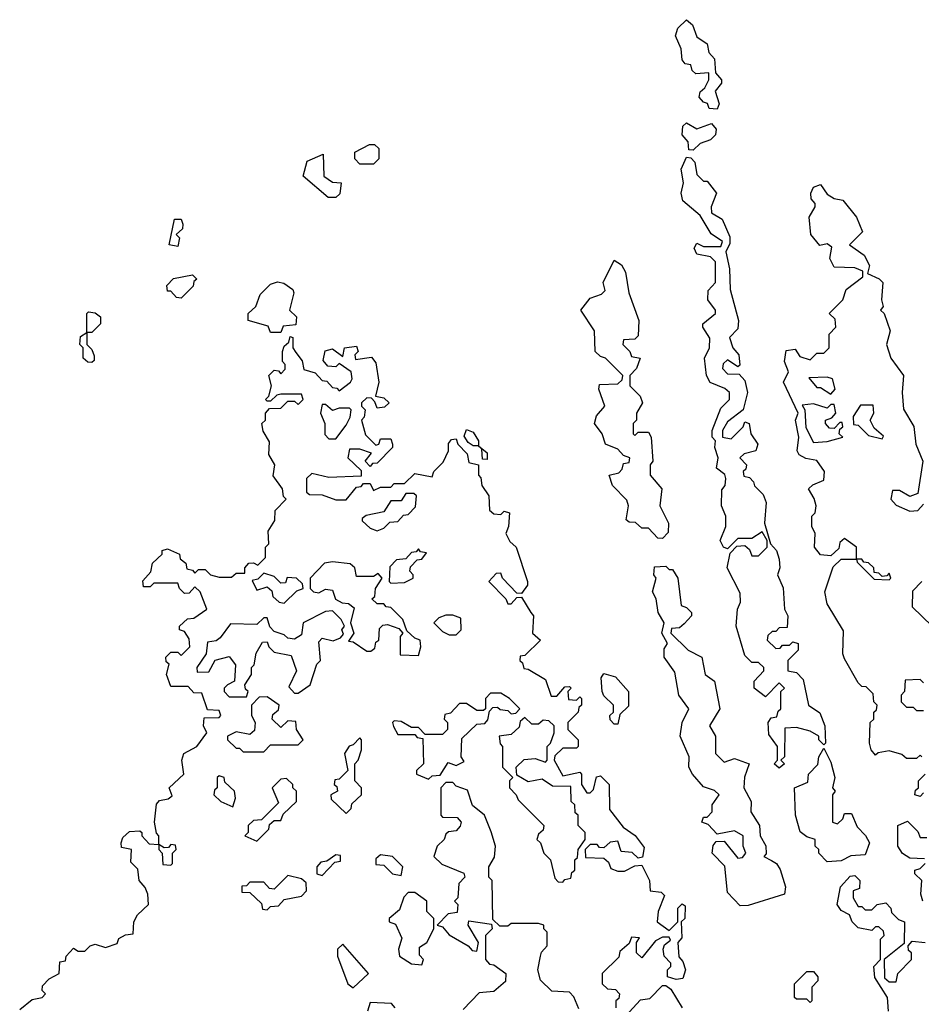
# Model space of a CAD drawing. Extents: x 2494106 to 2685573, y 758056 to 915185.
# Tile 34 of 256: x 2498885 to 2501509, y 846725 to 849590. Entities that reach past the tile are written whole.
import ezdxf

# ---------------------------------------------------------------- set-up
doc = ezdxf.new("R2010")
doc.units = 0

msp = doc.modelspace()

# ---------------------------------------------------------------- linework, layer by layer
at = {"layer": '0CON05XD'}
for points in [[(2500915, 849330), (2500891.7, 849331.7), (2500886.4, 849346.4), (2500875, 849350), (2500862.5, 849365), (2500865, 849380), (2500878.3, 849391.7), (2500890, 849415), (2500890, 849435), (2500852.5, 849432.5), (2500841.7, 849441.7), (2500838.3, 849458.3), (2500821.7, 849461.7), (2500813, 849473), (2500810, 849505), (2500793, 849543), (2500800, 849565), (2500825, 849590), (2500842.5, 849575), (2500855, 849540), (2500885, 849520), (2500890, 849495), (2500906.4, 849476.4), (2500910, 849435), (2500927.5, 849415), (2500927.5, 849405), (2500908.3, 849381.7), (2500920, 849345), (2500915, 849330)], [(2500845, 849210), (2500831.7, 849211.7), (2500830, 849235), (2500812.5, 849255), (2500815, 849280), (2500825, 849290), (2500855, 849272.5), (2500898.3, 849288.3), (2500911.7, 849271.7), (2500910, 849255), (2500895, 849240), (2500865, 849230), (2500845, 849210)], [(2499915, 849170), (2499875, 849170), (2499860, 849185), (2499860, 849205), (2499903, 849227), (2499917, 849227), (2499930, 849215), (2499930, 849185), (2499915, 849170)], [(2499805, 849072.5), (2499783, 849073), (2499710, 849135), (2499721.7, 849178.3), (2499768.3, 849198.3), (2499770, 849135), (2499795, 849117.5), (2499820, 849115), (2499817, 849083), (2499805, 849072.5)], [(2501095, 847412.5), (2501080, 847425), (2501090, 847435), (2501090, 847475), (2501065, 847510), (2501062.5, 847545), (2501071.7, 847558.3), (2501088.3, 847561.7), (2501091.7, 847578.3), (2501100, 847585), (2501100, 847635), (2501110, 847645), (2501095, 847660), (2501055, 847620), (2501022.5, 847645), (2501022.5, 847665), (2501050, 847695), (2501050, 847705), (2501035, 847720), (2501015, 847720), (2500995, 847740), (2500970, 847825), (2500973.3, 847875), (2500982.5, 847895), (2500981.7, 847921.7), (2500943.8, 847995), (2500952.5, 848037.5), (2500971.7, 848058.3), (2500995, 848060), (2501008.3, 848048.3), (2501015, 848030), (2501035, 848030), (2501060, 848055), (2501060, 848075), (2501045, 848100), (2501015, 848080), (2500975, 848080), (2500945, 848050), (2500932.5, 848055), (2500923.3, 848075), (2500940, 848115), (2500940, 848145), (2500927.5, 848175), (2500928.3, 848221.7), (2500937.5, 848235), (2500940, 848255), (2500936.4, 848266.4), (2500912.5, 848285), (2500917.5, 848315), (2500907.5, 848345), (2500910, 848365), (2500900, 848375), (2500900, 848395), (2500925, 848460), (2500950, 848485), (2500950, 848505), (2500937, 848517), (2500893.9, 848533.9), (2500883.3, 848555), (2500877.5, 848605), (2500892.5, 848635), (2500893, 848663), (2500872.5, 848695), (2500872.5, 848705), (2500910, 848735), (2500910, 848745), (2500887.5, 848775), (2500888.3, 848801.7), (2500910, 848825), (2500910, 848885), (2500895, 848900), (2500855, 848907.5), (2500847.5, 848925), (2500855, 848940), (2500875, 848930), (2500925, 848930), (2500930, 848945), (2500897, 848967), (2500865, 849020), (2500815, 849062.5), (2500810, 849085), (2500816.7, 849115), (2500810, 849155), (2500825, 849190), (2500838.3, 849188.3), (2500850, 849175), (2500855, 849140), (2500875, 849120), (2500885, 849120), (2500912.5, 849085), (2500897.5, 849045), (2500898.3, 849028.3), (2500929.3, 849009.3), (2500951.7, 848958.3), (2500951.7, 848938.3), (2500940, 848915), (2500950, 848865), (2500952.5, 848805), (2500976.7, 848715), (2500975, 848690), (2500950, 848665), (2500960, 848635), (2500977.5, 848615), (2500980, 848585), (2500975, 848580), (2500945, 848600), (2500931.7, 848588.3), (2500930, 848575), (2500945, 848560), (2500978.3, 848558.3), (2500995, 848540), (2501002.5, 848505), (2500990, 848455), (2500945, 848420), (2500930, 848395), (2500930, 848375), (2500955, 848370), (2500990, 848405), (2500995, 848420), (2501007.5, 848415), (2501012.5, 848385), (2501032.5, 848355), (2501027.5, 848335), (2500993, 848327), (2500980, 848315), (2501000, 848295), (2500998.3, 848281.7), (2500990, 848275), (2500991.7, 848261.7), (2501008.3, 848258.3), (2501020, 848245), (2501023.6, 848233.6), (2501048.8, 848208.8), (2501056.7, 848185), (2501052.5, 848125), (2501070, 848065), (2501086.7, 848045), (2501095, 848020), (2501096.7, 847995), (2501090, 847975), (2501106.4, 847936.4), (2501110, 847875), (2501120, 847855), (2501118.3, 847821.7), (2501095, 847820), (2501085, 847810), (2501075, 847810), (2501061.7, 847798.3), (2501060, 847785), (2501085, 847760), (2501098.3, 847761.7), (2501105, 847770), (2501125, 847770), (2501135, 847780), (2501150, 847775), (2501150, 847755), (2501120, 847725), (2501120, 847695), (2501145, 847690), (2501165, 847670), (2501180, 847595), (2501213, 847573), (2501227.5, 847535), (2501230, 847485), (2501225, 847480), (2501210, 847495), (2501210, 847505), (2501185, 847520), (2501145, 847530), (2501111.7, 847528.3), (2501110, 847445), (2501100, 847435), (2501110, 847425), (2501095, 847412.5)], [(2501510, 847445), (2501505, 847450), (2501495, 847440), (2501465, 847440), (2501451.7, 847451.7), (2501415, 847462.5), (2501383, 847457), (2501375, 847450), (2501362.5, 847465), (2501357.5, 847485), (2501360, 847545), (2501370, 847555), (2501370, 847575), (2501378.3, 847581.7), (2501380, 847595), (2501370, 847605), (2501368.3, 847628.3), (2501348.3, 847648.3), (2501335, 847650), (2501325, 847660), (2501285, 847730), (2501280, 847745), (2501281.7, 847811.7), (2501235, 847890), (2501227.5, 847925), (2501251.7, 847998.3), (2501275, 848020), (2501320, 848020), (2501320, 848055), (2501285, 848080), (2501271.7, 848068.3), (2501268.3, 848051.7), (2501245, 848030), (2501215, 848032.5), (2501197.5, 848055), (2501200, 848095), (2501190, 848115), (2501190, 848145), (2501200, 848155), (2501202.5, 848175), (2501197, 848197), (2501180, 848225), (2501193, 848237), (2501225, 848250), (2501226.7, 848275), (2501205, 848307.5), (2501173, 848313), (2501153.6, 848323.6), (2501147.5, 848335), (2501152.5, 848375), (2501142.5, 848425), (2501150, 848445), (2501107.5, 848535), (2501122.5, 848565), (2501110, 848595), (2501115, 848627.5), (2501141.7, 848631.7), (2501155, 848610), (2501185, 848600), (2501205, 848620), (2501225, 848620), (2501240, 848635), (2501240, 848675), (2501260, 848695), (2501258.3, 848718.3), (2501240, 848735), (2501280, 848775), (2501290, 848805), (2501338.3, 848841.7), (2501338.3, 848858.3), (2501315, 848867.5), (2501255, 848870), (2501242.5, 848895), (2501248.3, 848928.3), (2501235, 848937.5), (2501213, 848933), (2501187.5, 848965), (2501182.5, 849015), (2501200, 849045), (2501200, 849055), (2501188.3, 849068.3), (2501187.5, 849085), (2501195, 849102.5), (2501215, 849110), (2501235, 849082.5), (2501255, 849070), (2501280, 849065), (2501320, 849015), (2501337, 848973), (2501300, 848935), (2501342.5, 848905), (2501357.5, 848875), (2501351.7, 848851.7), (2501386.1, 848836.1), (2501396.7, 848825), (2501392.5, 848775), (2501397.5, 848755), (2501390, 848745), (2501400, 848735), (2501417.5, 848685), (2501407.5, 848645), (2501420, 848605), (2501456.7, 848555), (2501452.5, 848505), (2501457, 848457), (2501486.4, 848406.4), (2501492.5, 848355), (2501512.5, 848305), (2501498.3, 848211.7), (2501475, 848202.5), (2501445, 848220), (2501425, 848220), (2501420, 848195), (2501435, 848177.5), (2501475, 848160), (2501498.3, 848161.7), (2501515, 848180)], [(2499345, 848930), (2499320, 848935), (2499335, 849010), (2499355, 849010), (2499360, 848995), (2499358.3, 848981.7), (2499340, 848965), (2499350, 848955), (2499345, 848930)], [(2500755, 848080), (2500741.7, 848081.7), (2500715, 848110), (2500695, 848110), (2500677, 848127), (2500658.3, 848128.3), (2500650, 848135), (2500656.7, 848175), (2500651.7, 848191.7), (2500610, 848235), (2500600, 848265), (2500628.3, 848271.7), (2500638.3, 848281.7), (2500641.7, 848298.3), (2500658.3, 848301.7), (2500660, 848315), (2500641.7, 848321.7), (2500625, 848340), (2500590, 848355), (2500580, 848385), (2500557.5, 848415), (2500563, 848437), (2500587.5, 848465), (2500570, 848515), (2500571.7, 848528.3), (2500625, 848530), (2500638.3, 848541.7), (2500640, 848555), (2500590, 848605), (2500575, 848610), (2500560, 848625), (2500557.5, 848685), (2500517.5, 848745), (2500545, 848780), (2500578.3, 848791.7), (2500588.3, 848801.7), (2500582.5, 848825), (2500615, 848890), (2500636.4, 848876.4), (2500647.5, 848855), (2500657.5, 848795), (2500686.7, 848715), (2500685, 848670), (2500675, 848660), (2500641.7, 848658.3), (2500640, 848645), (2500660, 848625), (2500665, 848610), (2500690, 848605), (2500680, 848575), (2500660, 848555), (2500660, 848525), (2500690, 848495), (2500697.5, 848475), (2500680, 848445), (2500680, 848425), (2500670, 848415), (2500670, 848385), (2500675, 848380), (2500685, 848390), (2500715, 848390), (2500722.5, 848375), (2500727.5, 848305), (2500720, 848295), (2500720, 848265), (2500753.3, 848225), (2500747.5, 848175), (2500772.5, 848125), (2500771.7, 848098.3), (2500755, 848080)], [(2499355, 848780), (2499341.7, 848781.7), (2499325, 848800), (2499315, 848800), (2499313, 848817), (2499333, 848837), (2499387.5, 848847.5), (2499400, 848835), (2499391.7, 848828.3), (2499390, 848815), (2499355, 848780)], [(2499645, 848680), (2499615, 848680), (2499608.3, 848698.3), (2499550, 848715), (2499550, 848735), (2499572.5, 848755), (2499585, 848790), (2499615, 848820), (2499635, 848827.5), (2499653.3, 848823.3), (2499680, 848805), (2499682.5, 848795), (2499670, 848745), (2499690, 848725), (2499688.3, 848701.7), (2499651.7, 848698.3), (2499645, 848680)], [(2499095, 848592.5), (2499083, 848593), (2499070, 848605), (2499070, 848635), (2499060, 848645), (2499061.7, 848668.3), (2499080, 848680), (2499080, 848735), (2499085, 848740), (2499105, 848737.5), (2499120, 848725), (2499120, 848705), (2499095, 848680), (2499080, 848680), (2499080, 848645), (2499095, 848630), (2499101.7, 848611.7), (2499101.7, 848598.3), (2499095, 848592.5)], [(2498885, 846710), (2498921.2, 846738.8), (2498950, 846745), (2498960, 846755), (2498950, 846765), (2498951.7, 846778.3), (2498970.7, 846799.3), (2499000, 846815), (2499001.7, 846848.3), (2499018.3, 846851.7), (2499020, 846865), (2499041.7, 846888.3), (2499055, 846880), (2499075, 846880), (2499090, 846895), (2499105, 846900), (2499135, 846890), (2499168.3, 846901.7), (2499173.6, 846916.4), (2499193, 846927), (2499215, 846930), (2499217.5, 846965), (2499227.5, 846985), (2499260, 847015), (2499257.5, 847045), (2499250, 847065), (2499232.5, 847085), (2499228.3, 847118.3), (2499208.3, 847138.3), (2499210, 847175), (2499181.7, 847181.7), (2499180, 847195), (2499185, 847210), (2499205, 847227.5), (2499235, 847230), (2499240, 847225), (2499240, 847215), (2499261.7, 847191.7), (2499290, 847190), (2499290, 847215), (2499283, 847223), (2499277.5, 847255), (2499283, 847307), (2499291.7, 847318.3), (2499317, 847323), (2499328.3, 847331.7), (2499320, 847355), (2499362.5, 847395), (2499356.7, 847435), (2499362.5, 847455), (2499400, 847475), (2499430, 847515), (2499420, 847535), (2499421.7, 847558.3), (2499465, 847560), (2499470, 847565), (2499465, 847580), (2499431.7, 847581.7), (2499415, 847630), (2499391.7, 847631.7), (2499375, 847650), (2499325, 847650), (2499312.5, 847685), (2499320, 847715), (2499311.7, 847721.7), (2499310, 847735), (2499325, 847750), (2499345, 847750), (2499355, 847740), (2499380, 847765), (2499378.3, 847788.3), (2499365, 847810), (2499350, 847815), (2499350, 847825), (2499373, 847847), (2499391.7, 847848.3), (2499430, 847875), (2499410, 847925), (2499395, 847940), (2499378.3, 847921.7), (2499365, 847920), (2499350, 847935), (2499345, 847950), (2499275, 847950), (2499265, 847940), (2499245, 847940), (2499243, 847957), (2499267, 847983), (2499271.7, 848008.3), (2499300, 848035), (2499300, 848045), (2499315, 848050), (2499350, 848035), (2499351.7, 848021.7), (2499368.3, 848008.3), (2499371.7, 847991.7), (2499388.3, 847988.3), (2499395, 847980), (2499405, 847990), (2499425, 847990), (2499440, 847975), (2499465, 847967.5), (2499501.7, 847968.3), (2499515, 847980), (2499540, 847980), (2499540, 847995), (2499551.7, 848008.3), (2499565, 848010), (2499577.5, 848002.5), (2499600, 848025), (2499600, 848055), (2499610, 848065), (2499608.3, 848101.7), (2499627, 848133), (2499628.3, 848161.7), (2499660, 848195), (2499653, 848203), (2499650, 848225), (2499623, 848263), (2499627.5, 848295), (2499610, 848325), (2499611.7, 848361.7), (2499593, 848393), (2499590, 848415), (2499600, 848425), (2499600, 848445), (2499611.7, 848458.3), (2499645, 848460), (2499665, 848480), (2499685, 848480), (2499695, 848470), (2499710, 848485), (2499705, 848500), (2499645, 848500), (2499633, 848497), (2499615, 848480), (2499605, 848480), (2499600, 848485), (2499610, 848495), (2499617.5, 848525), (2499610, 848555), (2499625, 848570), (2499638.3, 848568.3), (2499645, 848560), (2499657, 848573), (2499657, 848587), (2499650, 848595), (2499650, 848625), (2499655, 848640), (2499668.3, 848651.7), (2499671.7, 848668.3), (2499680, 848665), (2499680, 848635), (2499688.3, 848621.7)], [(2499688.3, 848621.7), (2499707, 848597), (2499711.7, 848571.7), (2499745, 848562.5), (2499765, 848540), (2499778.3, 848538.3), (2499795, 848520), (2499808.3, 848518.3), (2499815, 848510), (2499847.5, 848535), (2499852.5, 848545), (2499850, 848565), (2499815, 848590), (2499805, 848580), (2499781.7, 848581.7), (2499768.3, 848598.3), (2499773.6, 848626.4), (2499795, 848632.5), (2499825, 848610), (2499830, 848635), (2499865, 848640), (2499870, 848625), (2499860, 848615), (2499861.7, 848601.7), (2499908.3, 848608.3), (2499921.7, 848591.7), (2499930, 848535), (2499920, 848495), (2499945, 848490), (2499960, 848475), (2499947, 848463), (2499925, 848460), (2499918.3, 848478.3), (2499908.3, 848488.3), (2499895, 848490), (2499880, 848475), (2499880, 848465), (2499890, 848455), (2499887, 848433), (2499880, 848425), (2499891.7, 848381.7), (2499921.7, 848351.7), (2499930, 848355), (2499935, 848370), (2499965, 848370), (2499970, 848355), (2499970, 848345), (2499925, 848300), (2499911.7, 848298.3), (2499905, 848290), (2499890, 848305), (2499908.3, 848328.3), (2499875, 848340), (2499845, 848340), (2499840, 848315), (2499878.3, 848278.3), (2499878.3, 848261.7), (2499785, 848257.5), (2499735, 848270), (2499720, 848255), (2499720, 848215), (2499728.3, 848208.3), (2499765, 848207.5), (2499805, 848192.5), (2499835, 848192.5), (2499865, 848230), (2499878.3, 848231.7), (2499885, 848240), (2499905, 848240), (2499915, 848220), (2499935, 848230), (2499965, 848230), (2499975, 848240), (2500005, 848240), (2500035, 848270), (2500085, 848260), (2500090, 848275), (2500117.5, 848302.5), (2500132.5, 848335), (2500133, 848357), (2500141.7, 848368.3), (2500155, 848370), (2500160, 848355), (2500187, 848327), (2500191.7, 848301.7), (2500220, 848295), (2500220, 848265), (2500227, 848257), (2500230, 848235), (2500250, 848205), (2500252.5, 848162.5), (2500265, 848152.5), (2500285, 848150), (2500295, 848160), (2500310, 848155), (2500307.5, 848115), (2500300, 848095), (2500311.7, 848071.7), (2500330, 848055), (2500362.5, 847955), (2500362.5, 847945), (2500345, 847920), (2500331.7, 847921.7), (2500290, 847965), (2500285, 847980), (2500271.7, 847978.3), (2500250, 847955), (2500300, 847905), (2500305, 847890), (2500315, 847890), (2500331.7, 847908.3), (2500345, 847910), (2500372.5, 847865), (2500380, 847855), (2500377.5, 847805), (2500400, 847785), (2500355, 847740), (2500341.7, 847738.3), (2500340, 847725), (2500348.3, 847718.3), (2500351.7, 847701.7), (2500365, 847700), (2500415, 847670), (2500431.7, 847621.7), (2500448.3, 847621.7), (2500471.7, 847648.3), (2500485, 847650), (2500490, 847645), (2500480, 847635), (2500481.7, 847611.7), (2500505, 847610), (2500515, 847620), (2500520, 847615), (2500520, 847595), (2500511.7, 847588.3), (2500510, 847575), (2500480, 847545), (2500480, 847525), (2500510, 847495), (2500510, 847475), (2500505, 847470), (2500465, 847470), (2500441.7, 847448.3), (2500440, 847435), (2500465, 847390), (2500515, 847400), (2500520, 847395), (2500520, 847365), (2500535, 847340), (2500545, 847340), (2500555, 847350), (2500563, 847387), (2500575, 847390), (2500600, 847365), (2500601.7, 847291.7), (2500640.7, 847240.7), (2500676.4, 847216.4), (2500701.7, 847181.7), (2500697, 847153), (2500685, 847150), (2500667, 847167), (2500635, 847170), (2500625, 847200), (2500603, 847197), (2500585, 847180), (2500571.7, 847181.7), (2500565, 847190), (2500545, 847190), (2500530, 847175), (2500531.7, 847151.7), (2500585, 847150), (2500598.3, 847138.3), (2500605, 847120), (2500625, 847112.5), (2500645, 847112.5), (2500675, 847127.5), (2500695, 847130), (2500717.5, 847085), (2500720, 847055), (2500751.7, 847051.7), (2500761.7, 847041.7), (2500742.5, 846995), (2500740, 846965), (2500775, 846940), (2500800, 846965), (2500800, 847005), (2500813, 847017), (2500821.7, 847011.7), (2500820, 846975), (2500810, 846965), (2500811.7, 846918.3), (2500800, 846905), (2500803, 846863), (2500815, 846850), (2500822.5, 846825), (2500815, 846800), (2500795, 846797.5), (2500770, 846805), (2500770, 846825), (2500780, 846835), (2500780, 846845), (2500760, 846865), (2500757.5, 846885), (2500761.7, 846898.3), (2500778.3, 846911.7), (2500775, 846920), (2500755, 846920), (2500735, 846910), (2500695, 846860), (2500680, 846875), (2500680, 846905), (2500688.3, 846918.3), (2500665, 846920), (2500658.3, 846901.7), (2500631.7, 846878.3), (2500628.3, 846861.7), (2500580, 846815), (2500580, 846785), (2500595, 846770), (2500618.3, 846768.3), (2500630, 846755), (2500628.3, 846741.7), (2500620, 846735), (2500620, 846715)], [(2501245, 848500), (2501257.5, 848515), (2501250, 848545), (2501235, 848550), (2501181.7, 848548.3), (2501205, 848520), (2501215, 848520), (2501245, 848500)], [(2499805, 848370), (2499835, 848410), (2499847, 848433), (2499850, 848455), (2499845, 848460), (2499815, 848460), (2499795, 848452.5), (2499775, 848470), (2499765, 848470), (2499760, 848445), (2499772.5, 848415), (2499773, 848383), (2499785, 848370), (2499805, 848370)], [(2501195, 848360), (2501235, 848362.5), (2501280, 848375), (2501270, 848385), (2501271.7, 848398.3), (2501280, 848405), (2501278.3, 848418.3), (2501271.7, 848418.3), (2501255, 848400), (2501241.7, 848401.7), (2501230, 848415), (2501230, 848425), (2501248.3, 848431.7), (2501260, 848445), (2501255, 848470), (2501245, 848470), (2501235, 848460), (2501195, 848472.5), (2501161.7, 848468.3), (2501170, 848455), (2501173, 848403), (2501195, 848360)], [(2501395, 848370), (2501398.3, 848378.3), (2501371.7, 848401.7), (2501360, 848425), (2501370, 848445), (2501368.3, 848468.3), (2501331.7, 848468.3), (2501310, 848435), (2501311.7, 848411.7), (2501325, 848410), (2501355, 848380), (2501395, 848370)], [(2500245, 848310), (2500231.7, 848311.7), (2500230, 848340), (2500220, 848350), (2500205, 848350), (2500190, 848360), (2500178.3, 848378.3), (2500185, 848397.5), (2500205, 848390), (2500220, 848365), (2500220, 848350), (2500245, 848330), (2500245, 848310)], [(2499925, 848102.5), (2499945, 848110), (2499961.7, 848128.3), (2499985, 848130), (2500001.7, 848148.3), (2500015, 848150), (2500037, 848173), (2500040, 848205), (2500031.7, 848211.7), (2500008.3, 848211.7), (2499995, 848190), (2499965, 848190), (2499945, 848157.5), (2499893, 848147), (2499881.7, 848138.3), (2499881.7, 848131.7), (2499905, 848110), (2499925, 848102.5)], [(2499965, 847950), (2500005, 847952.5), (2500030, 847965), (2500030, 847975), (2500020, 847985), (2500021.7, 847998.3), (2500041.7, 848018.3), (2500055, 848020), (2500068.3, 848038.3), (2500051.7, 848041.7), (2500045, 848050), (2500038.3, 848041.7), (2500025, 848040), (2500008.3, 848021.7), (2499981.7, 848018.3), (2499961.7, 847998.3), (2499960, 847955), (2499965, 847950)], [(2500045, 847740), (2500052.5, 847765), (2500050, 847785), (2500035, 847790), (2500011.7, 847811.7), (2500000, 847845), (2499965, 847880), (2499951.7, 847881.7), (2499945, 847890), (2499925, 847890), (2499910, 847905), (2499918.3, 847911.7), (2499920, 847935), (2499940, 847965), (2499928.3, 847978.3), (2499915, 847970), (2499865, 847970), (2499860, 847995), (2499847, 848007), (2499795, 848012.5), (2499771.7, 848008.3), (2499730, 847965), (2499730, 847935), (2499740, 847925), (2499755, 847922.5), (2499775, 847932.5), (2499795, 847930), (2499803.6, 847903.6), (2499823, 847893), (2499841.7, 847891.7), (2499858.3, 847878.3), (2499847.5, 847835), (2499857.5, 847805), (2499841.7, 847781.7), (2499855, 847780), (2499895, 847752.5), (2499907, 847753), (2499918.3, 847761.7), (2499921.7, 847778.3), (2499930, 847785), (2499931.7, 847818.3), (2499941.7, 847828.3), (2499955, 847830), (2499988.3, 847818.3), (2500000, 847805), (2499992.5, 847795), (2499991.7, 847741.7), (2500045, 847740)], [(2501415, 847960), (2501420, 847965), (2501415, 847980), (2501408.3, 847971.7), (2501395, 847970), (2501385, 847980), (2501371.7, 847981.7), (2501370, 847995), (2501355, 848010), (2501341.7, 848011.7), (2501335, 848020), (2501320, 848020), (2501321.7, 848011.7), (2501371.7, 847961.7), (2501415, 847960)], [(2500981.7, 847011.7), (2500945, 847050), (2500937, 847127), (2500900, 847165), (2500903, 847187), (2500911.7, 847198.3), (2500935, 847200), (2500975, 847150), (2500988.3, 847151.7), (2500997.5, 847165), (2500990, 847185), (2500990, 847215), (2500965, 847230), (2500915, 847220), (2500888.3, 847248.3), (2500870, 847255), (2500875, 847270), (2500885, 847270), (2500900, 847285), (2500900, 847305), (2500920, 847335), (2500907, 847347), (2500875, 847357.5), (2500842.5, 847395), (2500832.5, 847415), (2500833.3, 847445), (2500806.7, 847505), (2500812.5, 847545), (2500832.5, 847585), (2500802.5, 847625), (2500791.7, 847691.7), (2500760, 847735), (2500760.7, 847759.3), (2500770, 847775), (2500753.3, 847805), (2500760, 847835), (2500742.5, 847865), (2500736.7, 847905), (2500726.7, 847925), (2500737.5, 847965), (2500730, 847975), (2500731.7, 847998.3), (2500765, 848000), (2500775, 847990), (2500785, 847990), (2500800, 847965), (2500810, 847885), (2500825, 847880), (2500840, 847865), (2500840, 847855), (2500818.3, 847831.7), (2500805, 847820), (2500781.7, 847818.3), (2500780, 847805), (2500830, 847755), (2500870, 847735), (2500880, 847685), (2500906.7, 847665), (2500922.5, 847585), (2500892.5, 847535), (2500910, 847505), (2500910, 847455), (2500935, 847430), (2500965, 847440), (2501007.5, 847425), (2500993.6, 847386.4), (2500992.5, 847355), (2501013.3, 847315), (2501012.5, 847285), (2501037.5, 847245), (2501040, 847215), (2501056.4, 847186.4), (2501057.5, 847162.5), (2501050, 847155), (2501073, 847143), (2501087.5, 847135), (2501097.7, 847117.7), (2501113, 847067), (2501110, 847045), (2501005, 847012.5), (2500981.7, 847011.7)], [(2499655, 847892.5), (2499691.7, 847928.3), (2499710, 847935), (2499708.3, 847948.3), (2499690, 847965), (2499663, 847967), (2499658.3, 847951.7), (2499645, 847950), (2499625, 847970), (2499595, 847980), (2499578.3, 847961.7), (2499561.7, 847958.3), (2499575, 847930), (2499605, 847940), (2499618.3, 847928.3), (2499621.7, 847911.7), (2499640, 847895), (2499655, 847892.5)], [(2501510, 847955), (2501483, 847927), (2501481.7, 847881.7), (2501540, 847825)], [(2499545, 847620), (2499550, 847635), (2499541.7, 847641.7), (2499540, 847655), (2499560, 847685), (2499560, 847705), (2499567, 847713), (2499573, 847747), (2499591.7, 847778.3), (2499605, 847780), (2499610, 847765), (2499625, 847750), (2499675, 847740), (2499690, 847695), (2499668.3, 847648.3), (2499685, 847630), (2499695, 847630), (2499730, 847655), (2499750, 847715), (2499760, 847725), (2499755, 847780), (2499765, 847790), (2499797, 847783), (2499818.3, 847791.7), (2499827.5, 847802.5), (2499822.5, 847815), (2499830, 847825), (2499820, 847845), (2499795, 847870), (2499775, 847867.5), (2499710, 847835), (2499705, 847800), (2499685, 847787.5), (2499665, 847790), (2499655, 847800), (2499625, 847810), (2499613, 847823), (2499605, 847850), (2499595, 847850), (2499575, 847830), (2499498.3, 847831.7), (2499468.3, 847791.7), (2499457, 847783), (2499431.7, 847778.3), (2499427.5, 847745), (2499400, 847705), (2499401.7, 847691.7), (2499435, 847692.5), (2499453.6, 847726.4), (2499495, 847737.5), (2499513, 847713), (2499510, 847665), (2499490, 847655), (2499480, 847645), (2499480, 847635), (2499495, 847620), (2499545, 847620)], [(2500155, 847800), (2500170, 847815), (2500168.3, 847848.3), (2500145, 847857.5), (2500125, 847857.5), (2500105, 847850), (2500090, 847835), (2500115, 847810), (2500135, 847800), (2500155, 847800)], [(2500625, 847540), (2500615, 847540), (2500603, 847553), (2500602.5, 847565), (2500612.5, 847575), (2500612.5, 847595), (2500585, 847622.5), (2500580, 847635), (2500576.7, 847675), (2500585, 847687.5), (2500618.3, 847678.3), (2500656.7, 847635), (2500657, 847593), (2500631.7, 847568.3), (2500625, 847540)], [(2501515, 847660), (2501505, 847670), (2501461.7, 847668.3), (2501460, 847635), (2501450, 847625), (2501450, 847605), (2501465, 847590), (2501485, 847590), (2501495, 847580), (2501515, 847580)], [(2499595, 847460), (2499615, 847480), (2499695, 847480), (2499710, 847495), (2499690, 847525), (2499688.3, 847548.3), (2499665, 847550), (2499645, 847530), (2499620, 847555), (2499621.7, 847568.3), (2499638.3, 847581.7), (2499640, 847595), (2499605, 847620), (2499581.7, 847618.3), (2499560, 847595), (2499560, 847565), (2499570, 847545), (2499568.3, 847521.7), (2499555, 847510), (2499515, 847517.5), (2499490, 847505), (2499490, 847495), (2499515, 847470), (2499525, 847470), (2499535, 847460), (2499595, 847460)], [(2500075, 847380), (2500085, 847390), (2500108.3, 847391.7), (2500131.7, 847428.3), (2500155, 847420), (2500178.3, 847431.7), (2500170, 847445), (2500171.7, 847498.3), (2500215, 847540), (2500238.3, 847541.7), (2500247, 847553), (2500251.7, 847578.3), (2500261.7, 847588.3), (2500275, 847590), (2500283, 847583), (2500305, 847580), (2500315, 847570), (2500328.3, 847571.7), (2500340, 847585), (2500310, 847615), (2500285, 847630), (2500255, 847630), (2500240, 847615), (2500240, 847585), (2500235, 847580), (2500215, 847580), (2500185, 847600), (2500165, 847600), (2500138.3, 847571.7), (2500121.7, 847568.3), (2500120, 847555), (2500130, 847545), (2500130, 847525), (2500115, 847510), (2500065, 847510), (2500045, 847530), (2500025, 847530), (2499995, 847547.5), (2499975, 847550), (2499970, 847545), (2499973, 847533), (2499985, 847510), (2500035, 847510), (2500041.7, 847501.7), (2500058.3, 847498.3), (2500060, 847425), (2500040, 847405), (2500040, 847395), (2500075, 847380)], [(2500465, 847080), (2500471.7, 847088.3), (2500488.3, 847091.7), (2500491.7, 847108.3), (2500500, 847115), (2500500, 847145), (2500508.3, 847151.7), (2500510, 847175), (2500530, 847205), (2500530, 847225), (2500510, 847245), (2500510, 847275), (2500501.7, 847281.7), (2500500, 847305), (2500490, 847315), (2500488.3, 847358.3), (2500435, 847360), (2500405, 847380), (2500365, 847372.5), (2500331.7, 847391.7), (2500330, 847415), (2500353, 847437), (2500385, 847440), (2500415, 847430), (2500420, 847435), (2500420, 847475), (2500430, 847485), (2500440, 847515), (2500440, 847535), (2500425, 847550), (2500408.3, 847551.7), (2500395, 847540), (2500375, 847540), (2500355, 847560), (2500341.7, 847548.3), (2500338.3, 847531.7), (2500315, 847510), (2500280, 847505), (2500283, 847483), (2500290, 847475), (2500290, 847415), (2500320, 847385), (2500310, 847375), (2500310, 847355), (2500330, 847335), (2500335, 847320), (2500410, 847245), (2500408.3, 847231.7), (2500395, 847220), (2500390, 847205), (2500400, 847195), (2500410, 847165), (2500430, 847145), (2500441.7, 847091.7), (2500451.7, 847081.7), (2500465, 847080)], [(2499835, 847280), (2499850, 847295), (2499851.7, 847308.3), (2499880, 847335), (2499880, 847355), (2499860, 847375), (2499860, 847425), (2499870, 847435), (2499880, 847465), (2499880, 847495), (2499875, 847500), (2499855, 847480), (2499843.6, 847476.4), (2499830, 847455), (2499840, 847405), (2499815, 847380), (2499801.7, 847378.3), (2499800, 847365), (2499808.3, 847358.3), (2499810, 847345), (2499790, 847335), (2499791.7, 847321.7), (2499835, 847280)], [(2501235, 847140), (2501210, 847165), (2501210, 847175), (2501200, 847185), (2501200, 847205), (2501175, 847212.5), (2501156.4, 847226.4), (2501142.5, 847275), (2501140, 847355), (2501178.3, 847371.7), (2501180, 847395), (2501207, 847423), (2501210, 847445), (2501225, 847470), (2501245, 847430), (2501256.7, 847385), (2501250, 847355), (2501257.5, 847345), (2501250, 847335), (2501250, 847255), (2501265, 847250), (2501280, 847265), (2501285, 847280), (2501305, 847280), (2501321.7, 847241.7), (2501346.4, 847216.4), (2501357.5, 847195), (2501345, 847160), (2501303, 847157), (2501275, 847142.5), (2501235, 847140)], [(2499505, 847300), (2499512.5, 847325), (2499510, 847345), (2499481.7, 847371.7), (2499480, 847385), (2499465, 847390), (2499460, 847385), (2499460, 847355), (2499451.7, 847348.3), (2499450, 847335), (2499470, 847315), (2499505, 847300)], [(2499575, 847200), (2499610, 847235), (2499611.7, 847248.3), (2499625, 847260), (2499645, 847260), (2499651.7, 847278.3), (2499690, 847315), (2499690, 847345), (2499680, 847355), (2499680, 847365), (2499661.7, 847381.7), (2499645, 847380), (2499620, 847355), (2499638.3, 847311.7), (2499588.3, 847261.7), (2499565, 847260), (2499550, 847245), (2499550, 847225), (2499540, 847215), (2499575, 847200)], [(2501515, 847340), (2501505, 847330), (2501490, 847335), (2501491.7, 847348.3), (2501500, 847355), (2501500, 847375), (2501520, 847395)], [(2500511.7, 846711.7), (2500497, 846747), (2500485, 846760), (2500433, 846763), (2500400, 846795), (2500392.5, 846825), (2500400, 846865), (2500403, 846877), (2500420, 846895), (2500420, 846935), (2500410, 846945), (2500410, 846955), (2500395, 846960), (2500315, 846960), (2500305, 846952.5), (2500282.5, 846952.5), (2500261.7, 846971.7), (2500260, 847085), (2500250, 847095), (2500250, 847125), (2500267, 847153), (2500270, 847185), (2500257, 847227), (2500237.5, 847275), (2500203, 847303), (2500188.3, 847348.3), (2500155, 847360), (2500145, 847370), (2500125, 847370), (2500110, 847355), (2500110, 847275), (2500115, 847270), (2500158.3, 847268.3), (2500170, 847255), (2500167, 847243), (2500155, 847230), (2500133, 847227), (2500125, 847220), (2500120, 847205), (2500100, 847185), (2500090, 847155), (2500113, 847133), (2500177, 847107), (2500180, 847095), (2500163, 847077), (2500160, 847035), (2500150, 847025), (2500160, 847015), (2500158.3, 846991.7), (2500131.7, 846988.3), (2500100, 846955), (2500115, 846950), (2500135, 846927.5), (2500190, 846895), (2500201.7, 846881.7), (2500215, 846880), (2500220, 846905), (2500190, 846955), (2500191.7, 846968.3), (2500258.3, 846958.3), (2500260, 846945), (2500240, 846925), (2500240, 846855), (2500251.7, 846841.7), (2500265, 846840), (2500300, 846815), (2500298.3, 846791.7), (2500265, 846762.5), (2500221.7, 846758.3), (2500175, 846710)], [(2501518.3, 847148.3), (2501475, 847150), (2501454.1, 847164.1), (2501440, 847185), (2501440, 847245), (2501468.3, 847258.3), (2501498.3, 847228.3), (2501505, 847210), (2501525, 847210)], [(2499325, 847130), (2499330, 847135), (2499330, 847165), (2499340, 847175), (2499338.3, 847188.3), (2499325, 847190), (2499318.3, 847181.7), (2499305, 847180), (2499290, 847190), (2499290, 847175), (2499300, 847165), (2499301.7, 847131.7), (2499325, 847130)], [(2499765, 847100), (2499801.7, 847138.3), (2499818.3, 847141.7), (2499818.3, 847158.3), (2499805, 847160), (2499778.3, 847141.7), (2499761.7, 847138.3), (2499750, 847125), (2499750, 847105), (2499765, 847100)], [(2499995, 847100), (2500000, 847125), (2499970, 847155), (2499935, 847160), (2499921.7, 847148.3), (2499921.7, 847131.7), (2499945, 847130), (2499970, 847105), (2499995, 847100)], [(2501512.5, 847025), (2501507.5, 847045), (2501510, 847085), (2501490, 847105), (2501490, 847115), (2501505, 847120), (2501520, 847135)], [(2499605, 847000), (2499615, 847010), (2499638.3, 847011.7), (2499655, 847030), (2499705, 847040), (2499720, 847055), (2499718.3, 847078.3), (2499705, 847090), (2499665, 847100), (2499625, 847060), (2499611.7, 847061.7), (2499595, 847080), (2499555, 847080), (2499545, 847070), (2499531.7, 847068.3), (2499531.7, 847051.7), (2499555, 847050), (2499588.3, 847018.3), (2499591.7, 847001.7), (2499605, 847000)], [(2501413.3, 846705), (2501410, 846745), (2501373, 846803), (2501370, 846835), (2501390, 846855), (2501390, 846915), (2501400, 846925), (2501398.3, 846938.3), (2501385, 846950), (2501375, 846950), (2501365, 846940), (2501325, 846947.5), (2501307.5, 846965), (2501300, 846985), (2501275, 846997.5), (2501263.3, 847015), (2501273, 847067), (2501301.7, 847098.3), (2501315, 847100), (2501330, 847085), (2501328.3, 847061.7), (2501310, 847055), (2501310, 847035), (2501325, 847010), (2501335, 847010), (2501345, 847000), (2501365, 847000), (2501380, 847015), (2501405, 847020), (2501420, 847005), (2501421.7, 846991.7), (2501441.7, 846971.7), (2501460, 846965), (2501458.3, 846901.7), (2501400, 846855), (2501401.7, 846801.7), (2501415, 846790), (2501435, 846790), (2501440, 846815), (2501480, 846855), (2501480, 846875), (2501471.7, 846881.7), (2501470, 846895), (2501481.7, 846908.3), (2501520, 846905)], [(2500055, 846840), (2500060, 846855), (2500048.3, 846868.3), (2500048.3, 846891.7), (2500070, 846905), (2500090, 846945), (2500090, 846975), (2500070, 846995), (2500070, 847025), (2500035, 847050), (2500015, 847050), (2500003, 847037), (2499990, 847000), (2499960, 846975), (2499960, 846965), (2499978.3, 846958.3), (2499997, 846917), (2499987.5, 846885), (2499990, 846865), (2500025, 846842.5), (2500055, 846840)], [(2499855, 846772.5), (2499900, 846815), (2499825, 846900), (2499810, 846885), (2499810, 846865), (2499840, 846785), (2499855, 846772.5)], [(2501185, 846730), (2501175, 846740), (2501145, 846740), (2501140, 846745), (2501140, 846785), (2501175, 846820), (2501195, 846820), (2501207.5, 846805), (2501207, 846793), (2501190, 846775), (2501190, 846735), (2501185, 846730)], [(2500658.3, 846701.7), (2500691.7, 846738.3), (2500718.3, 846741.7), (2500755, 846780), (2500765, 846780), (2500779.3, 846769.3), (2500812.5, 846715)], [(2499977.5, 846715), (2499967, 846727), (2499905, 846730), (2499897.5, 846705)]]:
    msp.add_lwpolyline(points, dxfattribs=at)

doc.saveas('drawing.dxf')
